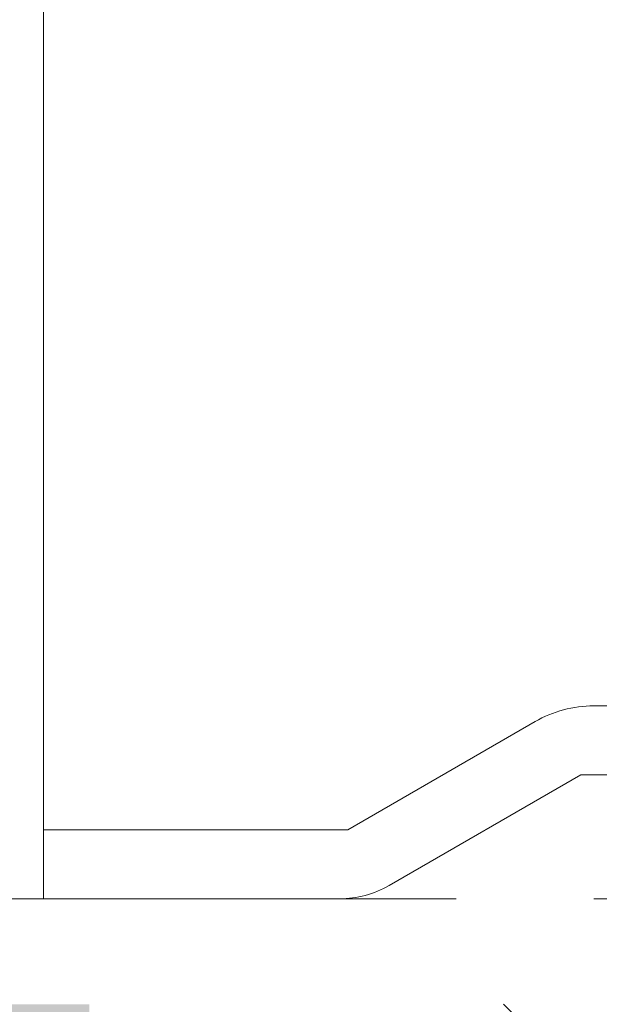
# Model space of a CAD drawing. Header units: millimetres. Extents: x -6861 to -4773, y 84 to 6892.
# Tile 12 of 108: x -6125 to -6113, y 6528 to 6549. Entities that reach past the tile are written whole.
import ezdxf

# ---------------------------------------------------------------- set-up
doc = ezdxf.new("R2010")
doc.units = ezdxf.units.MM
doc.linetypes.add('Dash', pattern=[6, 3, -3])
doc.layers.add('A-ANNO-DIMS', color=7, linetype='Dash', lineweight=9, true_color=0xd2d2d2)
doc.layers.add('A-DETL-GENF', color=7, linetype='Continuous', lineweight=9)
doc.layers.add('E-LITE-EQPM', color=7, linetype='Continuous', lineweight=20)

# ---------------------------------------------------------------- blocks, each defined once
blk = doc.blocks.new('01 PODIUM EMPOTRADO CON MARCO 1_glb - 01 PODIUM EMPOTRADO CON MARCO 1-665813-Planta_PDF')
at = {"layer": 'E-LITE-EQPM'}
for p, q in [((-3249.96, 6628.696), (-3249.96, 6530.296)), ((-3233.255, 6534.497), (-3237.962, 6534.497)), ((-3239.241, 6534.154), (-3243.326, 6531.796)), ((-3242.423, 6530.585), (-3238.246, 6532.997)), ((-3238.246, 6532.997), (-3233.255, 6532.997)), ((-3246.923, 6531.796), (-3249.96, 6531.796)), ((-3243.326, 6531.796), (-3246.923, 6531.796)), ((-3249.96, 6530.296), (-3268.96, 6530.296)), ((-3249.96, 6530.296), (-3246.923, 6530.296)), ((-3246.923, 6530.296), (-3243.502, 6530.296))]:
    blk.add_line(p, q, dxfattribs=at)
for centre, radius, start, end in [((-3237.962, 6531.94), 2.557, 90, 120), ((-3243.502, 6532.453), 2.158, 270, 300)]:
    blk.add_arc(centre, radius, start, end, dxfattribs=at)
blk = doc.blocks.new('01 PODIUM EMPOTRADO CON MARCO 1_glb - 01 PODIUM EMPOTRADO CON MARCO 1-V3-Planta_PDF')
at = {"layer": 'E-LITE-EQPM'}
for p, q in [((-3249.96, 6628.696), (-3249.96, 6530.296)), ((-3233.255, 6534.497), (-3237.962, 6534.497)), ((-3239.241, 6534.154), (-3243.326, 6531.796)), ((-3242.423, 6530.585), (-3238.246, 6532.997)), ((-3238.246, 6532.997), (-3233.255, 6532.997)), ((-3246.923, 6531.796), (-3249.96, 6531.796)), ((-3243.326, 6531.796), (-3246.923, 6531.796)), ((-3249.96, 6530.296), (-3268.96, 6530.296)), ((-3249.96, 6530.296), (-3246.923, 6530.296)), ((-3246.923, 6530.296), (-3243.502, 6530.296))]:
    blk.add_line(p, q, dxfattribs=at)
for centre, radius, start, end in [((-3237.962, 6531.94), 2.557, 90, 120), ((-3243.502, 6532.453), 2.158, 270, 300)]:
    blk.add_arc(centre, radius, start, end, dxfattribs=at)

msp = doc.modelspace()

# ---------------------------------------------------------------- hatches: boundary and pattern name
at = {"layer": 'A-DETL-GENF', "true_color": 0xc0c0c0}
h = msp.add_hatch(color=9, dxfattribs=at)
h.paths.add_polyline_path([(-6123.891, 6266.896), (-6123.891, 6527.996), (-6143.891, 6527.996), (-6143.891, 6266.896)])
h.paths.add_polyline_path([(-6123.891, 6630.996), (-6123.891, 6892.496), (-6143.891, 6892.496), (-6143.891, 6630.996), (-6134.922, 6630.996)])
at = {"layer": 'A-DETL-GENF', "true_color": 0xaaaaaa}
h = msp.add_hatch(dxfattribs=at)
h.set_pattern_fill('FP_1', color=253, style=0, pattern_type=2)
h.set_pattern_definition([(45, (-2874.932, 0), (-10.606602, 10.606602), []), (135, (-2874.932, 0), (-10.606602, -10.606602), [])])
h.paths.add_polyline_path([(-6123.891, 6266.896), (-5885.991, 6266.896), (-5885.991, 6892.496), (-6123.891, 6892.496), (-6123.891, 6630.996), (-5928.891, 6630.996), (-5928.891, 6527.996), (-6123.891, 6527.996), (-6123.891, 6291.184)])

# ---------------------------------------------------------------- linework, layer by layer
at = {"layer": 'A-ANNO-DIMS'}
msp.add_line((-6124.891, 6530.296), (-5963.891, 6530.296), dxfattribs=at)

# ---------------------------------------------------------------- block references
at = {"layer": 'E-LITE-EQPM'}
for name in ['01 PODIUM EMPOTRADO CON MARCO 1_glb - 01 PODIUM EMPOTRADO CON MARCO 1-665813-Planta_PDF', '01 PODIUM EMPOTRADO CON MARCO 1_glb - 01 PODIUM EMPOTRADO CON MARCO 1-V3-Planta_PDF']:
    msp.add_blockref(name, (-2874.932, 0), dxfattribs=at)

doc.saveas('drawing.dxf')
